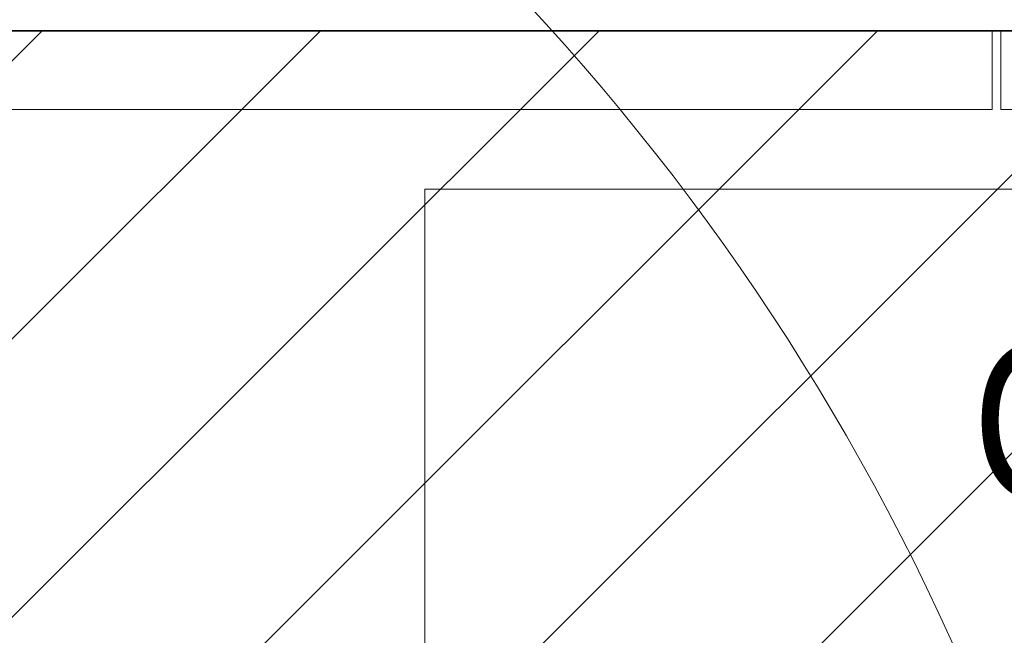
# Model space of a CAD drawing. Header units: millimetres. Extents: x -226731 to 126254, y -16359 to 60195.
# Tile 78 of 256: x -162242 to -161617, y 20341 to 20732. Entities that reach past the tile are written whole.
import ezdxf

# ---------------------------------------------------------------- set-up
doc = ezdxf.new("R2010")
doc.units = ezdxf.units.MM
doc.header["$LTSCALE"] = 0.1
doc.header["$MEASUREMENT"] = 0
for name, color, linetype, lineweight in [('0_CCE_ FF_SIDE WALL SPRINKLER', 6, 'Continuous', 0), ('EQUIPMENT', 30, 'Continuous', 5), ('sag rod', 4, 'Continuous', 0), ('SPRINKLER COVERAGE AREA', 1, 'Continuous', 9), ('TEXT', 70, 'Continuous', 5)]:
    doc.layers.add(name, color=color, linetype=linetype, lineweight=lineweight)
doc.layers.add('FIRE FIGHTING SERVICES', color=5, linetype='Continuous')
doc.layers.add('NPC-P-Waste Water Pipe', color=5, linetype='Continuous')
doc.layers.add('V.PORT', color=3, linetype='Continuous', plot=False)
doc.styles.get("Standard").update_dxf_attribs({"font": 'ARIALN.TTF'})

# ---------------------------------------------------------------- blocks, each defined once
blk = doc.blocks.new('A$C67E6678E')
at = {"layer": 'NPC-P-Waste Water Pipe', "true_color": 0xcd6928}
h = blk.add_hatch(dxfattribs=at)
h.set_pattern_fill('ANSI31', color=32, scale=1000)
h.set_pattern_definition([(45, (164851.16, -10699.63), (-88.38835, 88.38835), [])])
h.paths.add_polyline_path([(10643.22, 4336.71), (6342.1, 4336.71), (6342.1, 4814.08), (5642.47, 4814.08), (5642.47, 4508.48), (2241.01, 4508.48), (2241.01, 4950.01), (1634.91, 4950.01), (1634.91, 6045.28), (842.47, 6045.28), (842.47, 10025), (10643.22, 10025)])
at = {"layer": 'NPC-P-Waste Water Pipe', "color": 32, "true_color": 0xcd6928}
blk.add_lwpolyline([(10643.22, 4336.71), (6342.1, 4336.71), (6342.1, 4814.08), (5642.47, 4814.08), (5642.47, 4508.48), (2241.01, 4508.48), (2241.01, 4950.01), (1634.91, 4950.01), (1634.91, 6045.28), (842.47, 6045.28), (842.47, 10025), (10643.22, 10025)], close=True, dxfattribs=at)
blk = doc.blocks.new('A$C2AD535C3')
at = {"layer": 'SPRINKLER COVERAGE AREA', "color": 1}
blk.add_circle((0, 0), 2500, dxfattribs=at)
blk = doc.blocks.new('G$C3584CA52')
at = {"layer": '0_CCE_ FF_SIDE WALL SPRINKLER', "color": 240, "xscale": -0.6, "yscale": 0.6, "zscale": 0.6}
blk.add_blockref('A$C2AD535C3', (0, -1500), dxfattribs=at)

msp = doc.modelspace()

# ---------------------------------------------------------------- linework, layer by layer
at = {"layer": 'EQUIPMENT', "color": 8}
msp.add_lwpolyline([(-161084.57, 20623.85), (-161084.57, 20098.77), (-161984.72, 20098.77), (-161984.72, 20623.85)], close=True, dxfattribs=at)
at = {"layer": 'sag rod', "color": 8}
for points in [[(-162864.46, 20674.63), (-161624.67, 20674.63), (-161624.67, 20724.63), (-162864.46, 20724.63)], [(-161619.22, 20674.63), (-160375.76, 20674.63), (-160375.76, 20724.63), (-161619.22, 20724.63)]]:
    msp.add_lwpolyline(points, close=True, dxfattribs=at)
at = {"layer": 'V.PORT', "color": 8}
msp.add_lwpolyline([(-152367.94, 20724.63), (-164851.16, 20724.63)], dxfattribs=at)

# ---------------------------------------------------------------- block references
at = {"layer": 'FIRE FIGHTING SERVICES'}
msp.add_blockref('G$C3584CA52', (-163018.33, 21220.5), dxfattribs=at)
at = {"layer": 'NPC-P-Waste Water Pipe', "color": 0}
msp.add_blockref('A$C67E6678E', (-164851.16, 10699.63), dxfattribs=at)

# ---------------------------------------------------------------- texts
at = {"layer": 'TEXT', "color": 8, "insert": (-161636.76, 20399.07), "char_height": 100.017, "width": 141.3502, "attachment_point": 7}
msp.add_mtext('Q10', dxfattribs=at)

doc.saveas('drawing.dxf')
